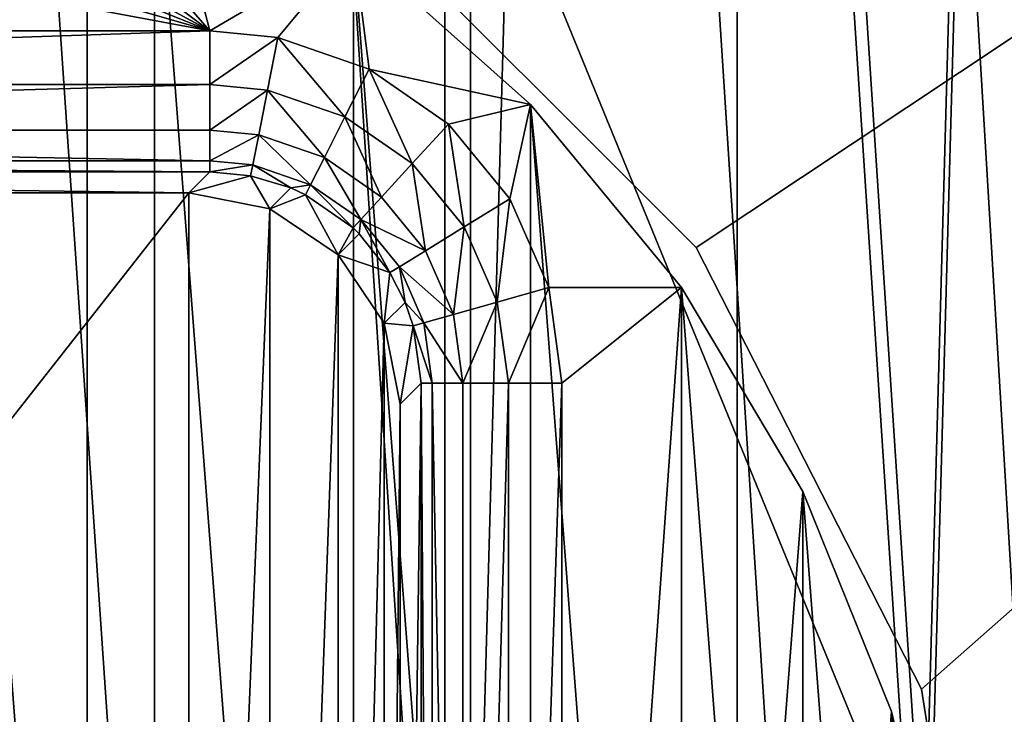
# Model space of a CAD drawing. Header units: millimetres. Extents: x -85 to 85, y -72 to 39.
# Tile 42 of 46: x 59.3 to 66.29, y 3.3 to 8.23. Entities that reach past the tile are written whole.
import ezdxf

# ---------------------------------------------------------------- set-up
doc = ezdxf.new("R2010")
doc.units = ezdxf.units.MM
doc.header["$LTSCALE"] = 25.4
doc.layers.get('0').update_dxf_attribs({"true_color": 0xff5454})

# ---------------------------------------------------------------- blocks, each defined once
blk = doc.blocks.new('MONO-SURFACE-II-7828.STL')
at = {"color": 250, "true_color": 0x262626}
mesh = blk.add_polyface(dxfattribs=at)
corners = [(30.7836, 9.1195, 106.3122), (29.1109, 17.0206, 99.1974), (28.8459, 12.4884, 103.2786), (29.9925, 13.5159, 102.3534), (31.7258, 10.1912, 105.3472), (33.4996, 6.0619, 109.0656), (34.2516, 7.1598, 108.0769), (36.9067, 3.4138, 111.4501), (37.4839, 4.5249, 110.4496), (40.8953, 1.2603, 113.3893), (41.3128, 2.3763, 112.3844), (45.3372, -0.3293, 114.8207), (45.6077, 0.787, 113.8155), (46.5, -0.6317, 115.093), (46.5, 0.544, 114.0343), (64.6628, -0.3293, 114.8207), (63.5, 0.544, 114.0343), (63.5, -0.6317, 115.093), (64.3923, 0.787, 113.8155), (68.6872, 2.3763, 112.3844), (69.1047, 1.2603, 113.3893), (72.5161, 4.5249, 110.4496), (73.0933, 3.4138, 111.4501), (75.7485, 7.1598, 108.0769), (76.5004, 6.0619, 109.0656), (78.2742, 10.1912, 105.3472), (79.2164, 9.1195, 106.3122), (80.0075, 13.5159, 102.3534), (81.1541, 12.4884, 103.2786), (80.8891, 17.0206, 99.1974), (80.8891, 20.5861, 95.9868), (27.7489, 16.0602, 100.0623), (28.1895, 23.3507, 93.4973), (27.5277, 19.7202, 96.7665), (29.1109, 20.5861, 95.9868), (29.713, 26.8351, 90.3597), (29.9925, 24.0908, 92.8309), (32.0492, 30.0613, 87.4546), (31.7258, 27.4155, 89.8371), (34.2516, 30.4469, 87.1074), (35.1231, 32.9257, 84.8752), (37.4839, 33.0818, 84.7347), (38.8359, 35.3362, 82.7047), (41.3128, 35.2304, 82.7999), (43.0682, 37.2153, 81.0126), (45.6077, 36.8197, 81.3688), (47.684, 38.5026, 79.8533), (50.2225, 37.7954, 80.4902), (52.5349, 39.1568, 79.2643), (55, 38.1244, 80.1939), (57.4651, 39.1568, 79.2643), (59.7775, 37.7954, 80.4902), (62.316, 38.5026, 79.8533), (64.3923, 36.8197, 81.3688), (66.9318, 37.2153, 81.0126), (68.6872, 35.2304, 82.7999), (71.1641, 35.3362, 82.7047), (72.5161, 33.0818, 84.7347), (74.8769, 32.9257, 84.8752), (75.7485, 30.4469, 87.1074), (77.9508, 30.0613, 87.4546), (78.2742, 27.4155, 89.8371), (80.287, 26.8351, 90.3597), (80.0075, 24.0908, 92.8309), (81.8105, 23.3507, 93.4973), (82.2511, 16.0602, 100.0623), (82.4723, 19.7202, 96.7665)]
mesh.append_faces([[corners[k] for k in face] for face in [(12, 13, 14), (15, 16, 17), (31, 32, 33), (64, 65, 66)]], dxfattribs={"vtx0": -1, "color": 250})
mesh.append_faces([[corners[k] for k in face] for face in [(0, 1, 2), (1, 0, 3), (3, 0, 4), (4, 5, 6), (6, 7, 8), (8, 9, 10), (10, 11, 12), (16, 15, 18), (18, 15, 19), (19, 20, 21), (21, 22, 23), (23, 24, 25), (25, 26, 27), (27, 28, 29), (29, 28, 30), (32, 34, 35), (34, 2, 1), (35, 36, 37), (37, 39, 40), (40, 41, 42), (42, 43, 44), (44, 45, 46), (46, 47, 48), (48, 49, 50), (50, 51, 52), (52, 53, 54), (54, 55, 56), (56, 57, 58), (58, 59, 60), (60, 61, 62), (62, 30, 64)]], dxfattribs={"vtx0": -1, "vtx1": -1, "color": 250})
mesh.append_faces([[corners[k] for k in face] for face in [(32, 2, 34), (64, 30, 28)]], dxfattribs={"vtx0": -1, "vtx1": -1, "vtx2": -1, "color": 250})
mesh.append_faces([[corners[k] for k in face] for face in [(4, 0, 5), (6, 5, 7), (8, 7, 9), (10, 9, 11), (12, 11, 13), (19, 15, 20), (21, 20, 22), (23, 22, 24), (25, 24, 26), (27, 26, 28), (32, 31, 2), (35, 34, 36), (37, 36, 38), (37, 38, 39), (40, 39, 41), (42, 41, 43), (44, 43, 45), (46, 45, 47), (48, 47, 49), (50, 49, 51), (52, 51, 53), (54, 53, 55), (56, 55, 57), (58, 57, 59), (60, 59, 61), (62, 61, 63), (62, 63, 30), (64, 28, 65)]], dxfattribs={"vtx0": -1, "vtx2": -1, "color": 250})
mesh = blk.add_polyface(dxfattribs=at)
corners = [(57.4651, 39.1568, 79.2643), (62.316, -31.7593, 1.8261), (57.4651, -31.1052, 1.237), (62.316, 38.5026, 79.8533)]
mesh.append_faces([[corners[k] for k in face] for face in [(0, 1, 2), (1, 0, 3)]], dxfattribs={"vtx0": -1, "color": 250})
mesh = blk.add_polyface(dxfattribs=at)
corners = [(62.316, 38.5026, 79.8533), (66.9318, -33.0467, 2.9853), (62.316, -31.7593, 1.8261), (66.9318, 37.2153, 81.0126)]
mesh.append_faces([[corners[k] for k in face] for face in [(0, 1, 2), (1, 0, 3)]], dxfattribs={"vtx0": -1, "color": 250})
mesh = blk.add_polyface(dxfattribs=at)
corners = [(59.7775, -32.4665, 2.4629), (55, 38.1244, 80.1939), (55, -32.1376, 2.1667), (59.7775, 37.7954, 80.4902)]
mesh.append_faces([[corners[k] for k in face] for face in [(0, 1, 2), (1, 0, 3)]], dxfattribs={"vtx0": -1, "color": 250})
mesh = blk.add_polyface(dxfattribs=at)
corners = [(64.3923, -33.4423, 3.3415), (59.7775, 37.7954, 80.4902), (59.7775, -32.4665, 2.4629), (64.3923, 36.8197, 81.3688)]
mesh.append_faces([[corners[k] for k in face] for face in [(0, 1, 2), (1, 0, 3)]], dxfattribs={"vtx0": -1, "color": 250})
at = {"color": 18, "true_color": 0x000000}
mesh = blk.add_polyface(dxfattribs=at)
corners = [(65.7181, 2.0194, 112.7058), (62.5, 9.8859, 105.6221), (62.5, 1.0811, 113.5506), (63.4776, 36.2805, 81.8543), (66.6408, 35.2444, 82.7873), (68.7312, 3.2785, 111.5719), (69.5815, 33.894, 84.0034), (71.4818, 4.8345, 110.1708), (72.2433, 32.255, 85.4792), (73.9172, 6.6576, 108.5292), (74.5755, 30.3588, 87.1867), (75.991, 8.7129, 106.6784), (76.5334, 28.2417, 89.0931), (77.6634, 10.9611, 104.6539), (78.0795, 25.9441, 91.1621), (78.9025, 13.3593, 102.4944), (79.1844, 23.51, 93.3539), (79.6846, 15.8615, 100.2412), (79.8269, 20.9859, 95.6268), (79.9947, 18.42, 97.9373), (30.3154, 15.8615, 100.2412), (30.1731, 20.9859, 95.6268), (30.0053, 18.42, 97.9373), (30.8156, 23.51, 93.3539), (31.0975, 13.3593, 102.4944), (31.9205, 25.9441, 91.1621), (32.3366, 10.9611, 104.6539), (33.4666, 28.2417, 89.0931), (34.009, 8.7129, 106.6784), (35.4245, 30.3588, 87.1867), (36.0828, 6.6576, 108.5292), (37.7567, 32.255, 85.4792), (38.5182, 4.8345, 110.1708), (40.4185, 33.894, 84.0034), (41.2688, 3.2785, 111.5719), (43.3592, 35.2444, 82.7873), (44.2819, 2.0194, 112.7058), (46.5224, 36.2805, 81.8543), (47.5, 1.0811, 113.5506), (47.5, 9.8859, 105.6221), (49.8477, 36.9825, 81.2222), (53.2716, 37.3368, 80.9031), (56.7284, 37.3368, 80.9031), (60.1523, 36.9825, 81.2222)]
mesh.append_faces([[corners[k] for k in face] for face in [(0, 1, 2), (18, 17, 19), (20, 21, 22)]], dxfattribs={"vtx0": -1, "color": 18})
mesh.append_faces([[corners[k] for k in face] for face in [(3, 0, 4), (4, 5, 6), (6, 7, 8), (8, 9, 10), (10, 11, 12), (12, 13, 14), (14, 15, 16), (16, 17, 18), (21, 20, 23), (23, 24, 25), (25, 26, 27), (27, 28, 29), (29, 30, 31), (31, 32, 33), (33, 34, 35), (35, 36, 37), (37, 39, 40), (40, 1, 41), (41, 1, 42), (42, 1, 43), (43, 1, 3)]], dxfattribs={"vtx0": -1, "vtx1": -1, "color": 18})
mesh.append_faces([[corners[k] for k in face] for face in [(1, 0, 3)]], dxfattribs={"vtx0": -1, "vtx1": -1, "vtx2": -1, "color": 18})
mesh.append_faces([[corners[k] for k in face] for face in [(4, 0, 5), (6, 5, 7), (8, 7, 9), (10, 9, 11), (12, 11, 13), (14, 13, 15), (16, 15, 17), (23, 20, 24), (25, 24, 26), (27, 26, 28), (29, 28, 30), (31, 30, 32), (33, 32, 34), (35, 34, 36), (37, 36, 38), (37, 38, 39), (40, 39, 1)]], dxfattribs={"vtx0": -1, "vtx2": -1, "color": 18})
at = {"color": 250, "true_color": 0x262626}
mesh = blk.add_polyface(dxfattribs=at)
corners = [(68.6872, -35.0315, 4.7726), (64.3923, 36.8197, 81.3688), (64.3923, -33.4423, 3.3415), (68.6872, 35.2304, 82.7999)]
mesh.append_faces([[corners[k] for k in face] for face in [(0, 1, 2), (1, 0, 3)]], dxfattribs={"vtx0": -1, "color": 250})
at = {"color": 18, "true_color": 0x000000}
mesh = blk.add_polyface(dxfattribs=at)
corners = [(49.8477, 35.6441, 79.736), (47.5, 8.5476, 104.1358), (46.5224, 34.9422, 80.3681), (62.5, 8.5476, 104.1358), (53.2716, 35.9985, 79.4169), (56.7284, 35.9985, 79.4169), (60.1523, 35.6441, 79.736), (63.4776, 34.9422, 80.3681), (62.5, -0.2572, 112.0644), (65.7181, 0.6811, 111.2195), (66.6408, 33.9061, 81.3011), (68.7312, 1.9402, 110.0857), (69.5815, 32.5556, 82.5171), (71.4818, 3.4962, 108.6846), (72.2433, 30.9166, 83.993), (73.9172, 5.3193, 107.0429), (74.5755, 29.0205, 85.7005), (75.991, 7.3745, 105.1922), (76.5334, 26.9033, 87.6069), (77.6634, 9.6228, 103.1677), (78.0795, 24.6057, 89.6758), (78.9025, 12.0209, 101.0082), (79.1844, 22.1716, 91.8677), (79.6846, 14.5232, 98.755), (79.8269, 19.6475, 94.1406), (79.9947, 17.0817, 96.4511), (30.1731, 19.6475, 94.1406), (30.3154, 14.5232, 98.755), (30.0053, 17.0817, 96.4511), (30.8156, 22.1716, 91.8677), (31.0975, 12.0209, 101.0082), (31.9205, 24.6057, 89.6758), (32.3366, 9.6228, 103.1677), (33.4666, 26.9033, 87.6069), (34.009, 7.3745, 105.1922), (35.4245, 29.0205, 85.7005), (36.0828, 5.3193, 107.0429), (37.7567, 30.9166, 83.993), (38.5182, 3.4962, 108.6846), (40.4185, 32.5556, 82.5171), (41.2688, 1.9402, 110.0857), (43.3592, 33.9061, 81.3011), (44.2819, 0.6811, 111.2195), (47.5, -0.2572, 112.0644)]
mesh.append_faces([[corners[k] for k in face] for face in [(23, 24, 25), (26, 27, 28)]], dxfattribs={"vtx0": -1, "color": 18})
mesh.append_faces([[corners[k] for k in face] for face in [(0, 1, 2), (1, 0, 3), (3, 7, 8), (8, 7, 9), (9, 10, 11), (11, 12, 13), (13, 14, 15), (15, 16, 17), (17, 18, 19), (19, 20, 21), (21, 22, 23), (27, 29, 30), (30, 31, 32), (32, 33, 34), (34, 35, 36), (36, 37, 38), (38, 39, 40), (40, 41, 42), (42, 2, 43), (43, 2, 1)]], dxfattribs={"vtx0": -1, "vtx1": -1, "color": 18})
mesh.append_faces([[corners[k] for k in face] for face in [(3, 0, 4), (3, 4, 5), (3, 5, 6), (3, 6, 7), (9, 7, 10), (11, 10, 12), (13, 12, 14), (15, 14, 16), (17, 16, 18), (19, 18, 20), (21, 20, 22), (23, 22, 24), (27, 26, 29), (30, 29, 31), (32, 31, 33), (34, 33, 35), (36, 35, 37), (38, 37, 39), (40, 39, 41), (42, 41, 2)]], dxfattribs={"vtx0": -1, "vtx2": -1, "color": 18})
at = {"color": 250, "true_color": 0x262626}
mesh = blk.add_polyface(dxfattribs=at)
corners = [(-85, -20.5, 117.9839), (-64.1014, -6.6126, 117.9839), (-85, 20.5, 117.9839), (-61.6126, -9.1014, 117.9839), (-58.4764, -10.6994, 117.9839), (-55, -11.25, 117.9839), (85, -20.5, 117.9839), (-65.6994, -3.4764, 117.9839), (-66.25, 0, 117.9839), (-51.5236, -10.6994, 117.9839), (-48.3874, -9.1014, 117.9839), (-45.8986, -6.6126, 117.9839), (-44.3006, -3.4764, 117.9839), (-43.75, 0, 117.9839), (51.5236, -10.6994, 117.9839), (48.3874, -9.1014, 117.9839), (45.8986, -6.6126, 117.9839), (44.3006, -3.4764, 117.9839), (43.75, 0, 117.9839), (55, -11.25, 117.9839), (58.4764, -10.6994, 117.9839), (61.6126, -9.1014, 117.9839), (64.1014, -6.6126, 117.9839), (65.6994, -3.4764, 117.9839), (66.25, 0, 117.9839), (-55, 11.25, 117.9839), (85, 20.5, 117.9839), (-58.4764, 10.6994, 117.9839), (-61.6126, 9.1014, 117.9839), (-64.1014, 6.6126, 117.9839), (-65.6994, 3.4764, 117.9839), (-51.5236, 10.6994, 117.9839), (-48.3874, 9.1014, 117.9839), (-45.8986, 6.6126, 117.9839), (-44.3006, 3.4764, 117.9839), (51.5236, 10.6994, 117.9839), (48.3874, 9.1014, 117.9839), (45.8986, 6.6126, 117.9839), (44.3006, 3.4764, 117.9839), (55, 11.25, 117.9839), (58.4764, 10.6994, 117.9839), (61.6126, 9.1014, 117.9839), (64.1014, 6.6126, 117.9839), (65.6994, 3.4764, 117.9839)]
mesh.append_faces([[corners[k] for k in face] for face in [(0, 1, 2), (1, 0, 3), (3, 0, 4), (4, 0, 5), (5, 6, 9), (9, 6, 10), (10, 6, 11), (11, 6, 12), (12, 6, 13), (14, 6, 19), (19, 6, 20), (20, 6, 21), (21, 6, 22), (22, 6, 23), (23, 6, 24), (2, 25, 26), (25, 2, 27), (27, 2, 28), (28, 2, 29), (29, 2, 30), (30, 2, 8), (35, 13, 36), (36, 13, 37), (37, 13, 38), (38, 13, 18), (26, 24, 6)]], dxfattribs={"vtx0": -1, "vtx1": -1, "color": 250})
mesh.append_faces([[corners[k] for k in face] for face in [(13, 6, 14), (26, 13, 35)]], dxfattribs={"vtx0": -1, "vtx1": -1, "vtx2": -1, "color": 250})
mesh.append_faces([[corners[k] for k in face] for face in [(5, 0, 6), (2, 1, 7), (2, 7, 8), (13, 14, 15), (13, 15, 16), (13, 16, 17), (13, 17, 18), (26, 25, 31), (26, 31, 32), (26, 32, 33), (26, 33, 34), (26, 34, 13), (26, 35, 39), (26, 39, 40), (26, 40, 41), (26, 41, 42), (26, 42, 43), (26, 43, 24)]], dxfattribs={"vtx0": -1, "vtx2": -1, "color": 250})
mesh = blk.add_polyface(dxfattribs=at)
corners = [(-85, 20.5, 116.4839), (-64.1014, 6.6126, 116.4839), (-85, -20.5, 116.4839), (-61.6126, 9.1014, 116.4839), (-58.4764, 10.6994, 116.4839), (-55, 11.25, 116.4839), (85, 20.5, 116.4839), (-65.6994, 3.4764, 116.4839), (-66.25, 0, 116.4839), (-51.5236, 10.6994, 116.4839), (-48.3874, 9.1014, 116.4839), (-45.8986, 6.6126, 116.4839), (-44.3006, 3.4764, 116.4839), (-43.75, 0, 116.4839), (51.5236, 10.6994, 116.4839), (48.3874, 9.1014, 116.4839), (45.8986, 6.6126, 116.4839), (44.3006, 3.4764, 116.4839), (43.75, 0, 116.4839), (55, 11.25, 116.4839), (58.4764, 10.6994, 116.4839), (61.6126, 9.1014, 116.4839), (64.1014, 6.6126, 116.4839), (65.6994, 3.4764, 116.4839), (66.25, 0, 116.4839), (-55, -11.25, 116.4839), (85, -20.5, 116.4839), (-58.4764, -10.6994, 116.4839), (-61.6126, -9.1014, 116.4839), (-64.1014, -6.6126, 116.4839), (-65.6994, -3.4764, 116.4839), (-51.5236, -10.6994, 116.4839), (-48.3874, -9.1014, 116.4839), (-45.8986, -6.6126, 116.4839), (-44.3006, -3.4764, 116.4839), (51.5236, -10.6994, 116.4839), (48.3874, -9.1014, 116.4839), (45.8986, -6.6126, 116.4839), (44.3006, -3.4764, 116.4839), (55, -11.25, 116.4839), (58.4764, -10.6994, 116.4839), (61.6126, -9.1014, 116.4839), (64.1014, -6.6126, 116.4839), (65.6994, -3.4764, 116.4839)]
mesh.append_faces([[corners[k] for k in face] for face in [(0, 1, 2), (1, 0, 3), (3, 0, 4), (4, 0, 5), (5, 6, 9), (9, 6, 10), (10, 6, 11), (11, 6, 12), (12, 6, 13), (14, 6, 19), (19, 6, 20), (20, 6, 21), (21, 6, 22), (22, 6, 23), (23, 6, 24), (2, 25, 26), (25, 2, 27), (27, 2, 28), (28, 2, 29), (29, 2, 30), (30, 2, 8), (35, 13, 36), (36, 13, 37), (37, 13, 38), (38, 13, 18), (26, 24, 6)]], dxfattribs={"vtx0": -1, "vtx1": -1, "color": 250})
mesh.append_faces([[corners[k] for k in face] for face in [(13, 6, 14), (26, 13, 35)]], dxfattribs={"vtx0": -1, "vtx1": -1, "vtx2": -1, "color": 250})
mesh.append_faces([[corners[k] for k in face] for face in [(5, 0, 6), (2, 1, 7), (2, 7, 8), (13, 14, 15), (13, 15, 16), (13, 16, 17), (13, 17, 18), (26, 25, 31), (26, 31, 32), (26, 32, 33), (26, 33, 34), (26, 34, 13), (26, 35, 39), (26, 39, 40), (26, 40, 41), (26, 41, 42), (26, 42, 43), (26, 43, 24)]], dxfattribs={"vtx0": -1, "vtx2": -1, "color": 250})
at = {"color": 18, "true_color": 0x000000}
mesh = blk.add_polyface(dxfattribs=at)
corners = [(44.0323, -0.842, 121.1044), (44.0323, 0.842, 121.1044), (44, 0, 121.1044), (44.2893, -2.5064, 121.1044), (44.2893, 2.5064, 121.1044), (44.7975, -4.112, 121.1044), (44.7975, 4.112, 121.1044), (45.5447, -5.6212, 121.1044), (45.5447, 5.6212, 121.1044), (46.5136, -6.9987, 121.1044), (46.5136, 6.9987, 121.1044), (47.6814, -8.2121, 121.1044), (47.6814, 8.2121, 121.1044), (49.0208, -9.233, 121.1044), (49.0208, 9.233, 121.1044), (50.5002, -10.0375, 121.1044), (50.5002, 10.0375, 121.1044), (52.0852, -10.6068, 121.1044), (52.0852, 10.6068, 121.1044), (53.7385, -10.9274, 121.1044), (53.7385, 10.9274, 121.1044), (55.4213, -10.9919, 121.1044), (55.4213, 10.9919, 121.1044), (57.0943, -10.7988, 121.1044), (57.0943, 10.7988, 121.1044), (58.7182, -10.3525, 121.1044), (58.7182, 10.3525, 121.1044), (60.2549, -9.6636, 121.1044), (60.2549, 9.6636, 121.1044), (61.6685, -8.7482, 121.1044), (61.6685, 8.7482, 121.1044), (62.9257, -7.6278, 121.1044), (62.9257, 7.6278, 121.1044), (63.9972, -6.3285, 121.1044), (63.9972, 6.3285, 121.1044), (64.8578, -4.8809, 121.1044), (64.8578, 4.8809, 121.1044), (65.4874, -3.3189, 121.1044), (65.4874, 3.3189, 121.1044), (65.8711, -1.6791, 121.1044), (65.8711, 1.6791, 121.1044), (66, 0, 121.1044)]
mesh.append_faces([[corners[k] for k in face] for face in [(0, 1, 2), (40, 39, 41)]], dxfattribs={"vtx0": -1, "color": 18})
mesh.append_faces([[corners[k] for k in face] for face in [(1, 3, 4), (4, 5, 6), (6, 7, 8), (8, 9, 10), (10, 11, 12), (12, 13, 14), (14, 15, 16), (16, 17, 18), (18, 19, 20), (20, 21, 22), (22, 23, 24), (24, 25, 26), (26, 27, 28), (28, 29, 30), (30, 31, 32), (32, 33, 34), (34, 35, 36), (36, 37, 38), (38, 39, 40)]], dxfattribs={"vtx0": -1, "vtx1": -1, "color": 18})
mesh.append_faces([[corners[k] for k in face] for face in [(1, 0, 3), (4, 3, 5), (6, 5, 7), (8, 7, 9), (10, 9, 11), (12, 11, 13), (14, 13, 15), (16, 15, 17), (18, 17, 19), (20, 19, 21), (22, 21, 23), (24, 23, 25), (26, 25, 27), (28, 27, 29), (30, 29, 31), (32, 31, 33), (34, 33, 35), (36, 35, 37), (38, 37, 39)]], dxfattribs={"vtx0": -1, "vtx2": -1, "color": 18})
mesh = blk.add_polyface(dxfattribs=at)
corners = [(44.2893, 2.5064, 116.6044), (44.0323, -0.842, 116.6044), (44.0323, 0.842, 116.6044), (44.2893, -2.5064, 116.6044), (44.7975, 4.112, 116.6044), (44.7975, -4.112, 116.6044), (45.5447, 5.6212, 116.6044), (45.5447, -5.6212, 116.6044), (46.5136, 6.9987, 116.6044), (46.5136, -6.9987, 116.6044), (46.8516, 5.6485, 116.6044), (46.8987, 6.1315, 116.6044), (47.1223, 6.78, 116.6044), (47.6814, 8.2121, 116.6044), (47.5138, 7.3433, 116.6044), (48.0436, 7.779, 116.6044), (49.0208, 9.233, 116.6044), (48.672, 8.0543, 116.6044), (49.3515, 8.1484, 116.6044), (50.5002, 10.0375, 116.6044), (60.6485, 8.1484, 116.6044), (52.0852, 10.6068, 116.6044), (53.7385, 10.9274, 116.6044), (55.4213, 10.9919, 116.6044), (57.0943, 10.7988, 116.6044), (58.7182, 10.3525, 116.6044), (60.2549, 9.6636, 116.6044), (61.6685, 8.7482, 116.6044), (61.1315, 8.1013, 116.6044), (61.78, 7.8777, 116.6044), (62.9257, 7.6278, 116.6044), (62.3433, 7.4862, 116.6044), (62.779, 6.9564, 116.6044), (63.0543, 6.328, 116.6044), (63.9972, 6.3285, 116.6044), (63.1484, 5.6485, 116.6044), (63.1484, -5.6485, 116.6044), (46.9457, -6.328, 116.6044), (47.6814, -8.2121, 116.6044), (46.8516, -5.6485, 116.6044), (47.221, -6.9564, 116.6044), (47.6567, -7.4862, 116.6044), (48.22, -7.8777, 116.6044), (49.0208, -9.233, 116.6044), (48.8685, -8.1013, 116.6044), (49.3515, -8.1484, 116.6044), (50.5002, -10.0375, 116.6044), (60.6485, -8.1484, 116.6044), (52.0852, -10.6068, 116.6044), (53.7385, -10.9274, 116.6044), (55.4213, -10.9919, 116.6044), (57.0943, -10.7988, 116.6044), (58.7182, -10.3525, 116.6044), (60.2549, -9.6636, 116.6044), (61.6685, -8.7482, 116.6044), (61.328, -8.0543, 116.6044), (61.9564, -7.779, 116.6044), (62.9257, -7.6278, 116.6044), (62.4862, -7.3433, 116.6044), (62.8777, -6.78, 116.6044), (63.1013, -6.1315, 116.6044), (63.9972, -6.3285, 116.6044), (64.8578, 4.8809, 116.6044), (64.8578, -4.8809, 116.6044), (65.4874, 3.3189, 116.6044), (65.4874, -3.3189, 116.6044), (65.8711, 1.6791, 116.6044), (65.8711, -1.6791, 116.6044), (66, 0, 116.6044)]
mesh.append_faces([[corners[k] for k in face] for face in [(0, 1, 2), (67, 66, 68)]], dxfattribs={"vtx0": -1, "color": 18})
mesh.append_faces([[corners[k] for k in face] for face in [(1, 0, 3), (3, 4, 5), (5, 6, 7), (7, 8, 9), (10, 8, 11), (11, 8, 12), (12, 13, 14), (14, 13, 15), (15, 16, 17), (17, 16, 18), (18, 19, 20), (20, 27, 28), (28, 27, 29), (29, 30, 31), (31, 30, 32), (32, 30, 33), (33, 34, 35), (35, 34, 36), (9, 37, 38), (37, 9, 39), (39, 9, 10), (38, 42, 43), (43, 45, 46), (46, 47, 48), (48, 47, 49), (49, 47, 50), (50, 47, 51), (51, 47, 52), (52, 47, 53), (53, 47, 54), (54, 56, 57), (57, 60, 61), (61, 62, 63), (63, 64, 65), (65, 66, 67)]], dxfattribs={"vtx0": -1, "vtx1": -1, "color": 18})
mesh.append_faces([[corners[k] for k in face] for face in [(9, 8, 10), (61, 36, 34)]], dxfattribs={"vtx0": -1, "vtx1": -1, "vtx2": -1, "color": 18})
mesh.append_faces([[corners[k] for k in face] for face in [(3, 0, 4), (5, 4, 6), (7, 6, 8), (12, 8, 13), (15, 13, 16), (18, 16, 19), (20, 19, 21), (20, 21, 22), (20, 22, 23), (20, 23, 24), (20, 24, 25), (20, 25, 26), (20, 26, 27), (29, 27, 30), (33, 30, 34), (38, 37, 40), (38, 40, 41), (38, 41, 42), (43, 42, 44), (43, 44, 45), (46, 45, 47), (54, 47, 55), (54, 55, 56), (57, 56, 58), (57, 58, 59), (57, 59, 60), (61, 60, 36), (61, 34, 62), (63, 62, 64), (65, 64, 66)]], dxfattribs={"vtx0": -1, "vtx2": -1, "color": 18})
mesh = blk.add_polyface(dxfattribs=at)
corners = [(62.5, 1.0811, 113.5506), (62.5, 8.5476, 104.1358), (62.5, -0.2572, 112.0644), (62.5, 9.8859, 105.6221)]
mesh.append_faces([[corners[k] for k in face] for face in [(0, 1, 2), (1, 0, 3)]], dxfattribs={"vtx0": -1, "color": 18})
at = {"color": 250, "true_color": 0x262626}
mesh = blk.add_polyface(dxfattribs=at)
corners = [(64.1014, 6.6126, 117.9839), (61.6126, 9.1014, 116.4839), (64.1014, 6.6126, 116.4839), (61.6126, 9.1014, 117.9839)]
mesh.append_faces([[corners[k] for k in face] for face in [(0, 1, 2), (1, 0, 3)]], dxfattribs={"vtx0": -1, "color": 250})
at = {"color": 18, "true_color": 0x000000}
mesh = blk.add_polyface(dxfattribs=at)
corners = [(61.6685, 8.7482, 121.1044), (62.9257, 7.6278, 116.6044), (61.6685, 8.7482, 116.6044), (62.9257, 7.6278, 121.1044)]
mesh.append_faces([[corners[k] for k in face] for face in [(0, 1, 2), (1, 0, 3)]], dxfattribs={"vtx0": -1, "color": 18})
mesh = blk.add_polyface(dxfattribs=at)
corners = [(60.6485, 8.1484, 116.6044), (49.3515, 7.7677, 116.5291), (49.3515, 8.1484, 116.6044), (60.6485, 7.7677, 116.5291)]
mesh.append_faces([[corners[k] for k in face] for face in [(0, 1, 2), (1, 0, 3)]], dxfattribs={"vtx0": -1, "color": 18})
mesh = blk.add_polyface(dxfattribs=at)
corners = [(61.1315, 8.1013, 116.6044), (60.6485, 7.7677, 116.5291), (60.6485, 8.1484, 116.6044), (61.058, 7.7282, 116.5293)]
mesh.append_faces([[corners[k] for k in face] for face in [(0, 1, 2), (1, 0, 3)]], dxfattribs={"vtx0": -1, "color": 18})
mesh = blk.add_polyface(dxfattribs=at)
corners = [(61.1315, 8.1013, 116.6044), (61.608, 7.5389, 116.5294), (61.058, 7.7282, 116.5293), (61.78, 7.8777, 116.6044)]
mesh.append_faces([[corners[k] for k in face] for face in [(0, 1, 2), (1, 0, 3)]], dxfattribs={"vtx0": -1, "color": 18})
mesh = blk.add_polyface(dxfattribs=at)
corners = [(61.78, 7.8777, 116.6044), (62.0858, 7.207, 116.5294), (61.608, 7.5389, 116.5294), (62.3433, 7.4862, 116.6044)]
mesh.append_faces([[corners[k] for k in face] for face in [(0, 1, 2), (1, 0, 3)]], dxfattribs={"vtx0": -1, "color": 18})
mesh = blk.add_polyface(dxfattribs=at)
corners = [(60.6485, 7.7677, 116.5291), (49.3515, 7.4444, 116.3146), (49.3515, 7.7677, 116.5291), (60.6485, 7.4444, 116.3146)]
mesh.append_faces([[corners[k] for k in face] for face in [(0, 1, 2), (1, 0, 3)]], dxfattribs={"vtx0": -1, "color": 18})
mesh = blk.add_polyface(dxfattribs=at)
corners = [(61.058, 7.7282, 116.5293), (60.6485, 7.4444, 116.3146), (60.6485, 7.7677, 116.5291), (60.9956, 7.4111, 116.3151)]
mesh.append_faces([[corners[k] for k in face] for face in [(0, 1, 2), (1, 0, 3)]], dxfattribs={"vtx0": -1, "color": 18})
mesh = blk.add_polyface(dxfattribs=at)
corners = [(61.058, 7.7282, 116.5293), (61.4618, 7.2509, 116.3156), (60.9956, 7.4111, 116.3151), (61.608, 7.5389, 116.5294)]
mesh.append_faces([[corners[k] for k in face] for face in [(0, 1, 2), (1, 0, 3)]], dxfattribs={"vtx0": -1, "color": 18})
mesh = blk.add_polyface(dxfattribs=at)
corners = [(62.9257, 7.6278, 116.6044), (63.9972, 6.3285, 121.1044), (63.9972, 6.3285, 116.6044), (62.9257, 7.6278, 121.1044)]
mesh.append_faces([[corners[k] for k in face] for face in [(0, 1, 2), (1, 0, 3)]], dxfattribs={"vtx0": -1, "color": 18})
mesh = blk.add_polyface(dxfattribs=at)
corners = [(61.608, 7.5389, 116.5294), (61.8669, 6.9696, 116.3158), (61.4618, 7.2509, 116.3156), (62.0858, 7.207, 116.5294)]
mesh.append_faces([[corners[k] for k in face] for face in [(0, 1, 2), (1, 0, 3)]], dxfattribs={"vtx0": -1, "color": 18})
mesh = blk.add_polyface(dxfattribs=at)
corners = [(62.3433, 7.4862, 116.6044), (62.4552, 6.7576, 116.5294), (62.0858, 7.207, 116.5294), (62.779, 6.9564, 116.6044)]
mesh.append_faces([[corners[k] for k in face] for face in [(0, 1, 2), (1, 0, 3)]], dxfattribs={"vtx0": -1, "color": 18})
mesh = blk.add_polyface(dxfattribs=at)
corners = [(49.3515, 7.4444, 116.3146), (60.6485, 7.227, 115.9931), (49.3515, 7.227, 115.9931), (60.6485, 7.4444, 116.3146)]
mesh.append_faces([[corners[k] for k in face] for face in [(0, 1, 2), (1, 0, 3)]], dxfattribs={"vtx0": -1, "color": 18})
mesh = blk.add_polyface(dxfattribs=at)
corners = [(60.9956, 7.4111, 116.3151), (60.6485, 7.227, 115.9931), (60.6485, 7.4444, 116.3146)]
mesh.append_faces([[corners[k] for k in face] for face in [(0, 1, 2)]], dxfattribs={"color": 18})
mesh = blk.add_polyface(dxfattribs=at)
corners = [(60.9956, 7.4111, 116.3151), (60.9535, 7.1977, 115.9942), (60.6485, 7.227, 115.9931)]
mesh.append_faces([[corners[k] for k in face] for face in [(0, 1, 2)]], dxfattribs={"color": 18})
mesh = blk.add_polyface(dxfattribs=at)
corners = [(60.9956, 7.4111, 116.3151), (61.3634, 7.0569, 115.9952), (60.9535, 7.1977, 115.9942), (61.4618, 7.2509, 116.3156)]
mesh.append_faces([[corners[k] for k in face] for face in [(0, 1, 2), (1, 0, 3)]], dxfattribs={"vtx0": -1, "color": 18})
mesh = blk.add_polyface(dxfattribs=at)
corners = [(49.3515, 7.227, 115.9931), (60.6485, 7.1484, 115.6131), (49.3515, 7.1484, 115.6131), (60.6485, 7.227, 115.9931)]
mesh.append_faces([[corners[k] for k in face] for face in [(0, 1, 2), (1, 0, 3)]], dxfattribs={"vtx0": -1, "color": 18})
mesh = blk.add_polyface(dxfattribs=at)
corners = [(60.9535, 7.1977, 115.9942), (60.6485, 7.1484, 115.6131), (60.6485, 7.227, 115.9931)]
mesh.append_faces([[corners[k] for k in face] for face in [(0, 1, 2)]], dxfattribs={"color": 18})
mesh = blk.add_polyface(dxfattribs=at)
corners = [(61.4618, 7.2509, 116.3156), (61.7194, 6.8097, 115.9956), (61.3634, 7.0569, 115.9952), (61.8669, 6.9696, 116.3158)]
mesh.append_faces([[corners[k] for k in face] for face in [(0, 1, 2), (1, 0, 3)]], dxfattribs={"vtx0": -1, "color": 18})
mesh = blk.add_polyface(dxfattribs=at)
corners = [(62.0858, 7.207, 116.5294), (62.18, 6.5887, 116.3157), (61.8669, 6.9696, 116.3158), (62.4552, 6.7576, 116.5294)]
mesh.append_faces([[corners[k] for k in face] for face in [(0, 1, 2), (1, 0, 3)]], dxfattribs={"vtx0": -1, "color": 18})
mesh = blk.add_polyface(dxfattribs=at)
corners = [(49.3515, 7.1484, 115.6131), (60.5001, 7, 98.6044), (49.4999, 7, 98.6044), (60.6485, 7.1484, 115.6131)]
mesh.append_faces([[corners[k] for k in face] for face in [(0, 1, 2), (1, 0, 3)]], dxfattribs={"vtx0": -1, "color": 18})
mesh = blk.add_polyface(dxfattribs=at)
corners = [(60.9383, 7.1202, 115.6146), (60.5001, 7, 98.6044), (60.6485, 7.1484, 115.6131)]
mesh.append_faces([[corners[k] for k in face] for face in [(0, 1, 2)]], dxfattribs={"color": 18})
mesh = blk.add_polyface(dxfattribs=at)
corners = [(60.9535, 7.1977, 115.9942), (60.9383, 7.1202, 115.6146), (60.6485, 7.1484, 115.6131)]
mesh.append_faces([[corners[k] for k in face] for face in [(0, 1, 2)]], dxfattribs={"color": 18})
mesh = blk.add_polyface(dxfattribs=at)
corners = [(60.9535, 7.1977, 115.9942), (61.2225, 7.0343, 115.6158), (60.9383, 7.1202, 115.6146)]
mesh.append_faces([[corners[k] for k in face] for face in [(0, 1, 2)]], dxfattribs={"color": 18})
mesh = blk.add_polyface(dxfattribs=at)
corners = [(61.3634, 7.0569, 115.9952), (61.2225, 7.0343, 115.6158), (60.9535, 7.1977, 115.9942)]
mesh.append_faces([[corners[k] for k in face] for face in [(0, 1, 2)]], dxfattribs={"color": 18})
mesh = blk.add_polyface(dxfattribs=at)
corners = [(60.9383, 7.1202, 115.6146), (61.0741, 6.8858, 98.6044), (60.5001, 7, 98.6044)]
mesh.append_faces([[corners[k] for k in face] for face in [(0, 1, 2)]], dxfattribs={"color": 18})
mesh = blk.add_polyface(dxfattribs=at)
corners = [(61.2225, 7.0343, 115.6158), (61.0741, 6.8858, 98.6044), (60.9383, 7.1202, 115.6146)]
mesh.append_faces([[corners[k] for k in face] for face in [(0, 1, 2)]], dxfattribs={"color": 18})
mesh = blk.add_polyface(dxfattribs=at)
corners = [(48.1142, 6.0741, 98.6044), (48, -5.5001, 98.6044), (48, 5.5001, 98.6044), (48.1142, -6.0741, 98.6044), (48.4393, 6.5607, 98.6044), (48.4393, -6.5607, 98.6044), (48.9259, 6.8858, 98.6044), (48.9259, -6.8858, 98.6044), (49.4999, 7, 98.6044), (49.4999, -7, 98.6044), (60.5001, 7, 98.6044), (60.5001, -7, 98.6044), (61.0741, 6.8858, 98.6044), (61.0741, -6.8858, 98.6044), (61.5607, 6.5607, 98.6044), (61.5607, -6.5607, 98.6044), (61.8858, 6.0741, 98.6044), (61.8858, -6.0741, 98.6044), (62, 5.5001, 98.6044), (62, -5.5001, 98.6044)]
mesh.append_faces([[corners[k] for k in face] for face in [(0, 1, 2), (17, 18, 19)]], dxfattribs={"vtx0": -1, "color": 18})
mesh.append_faces([[corners[k] for k in face] for face in [(1, 0, 3), (3, 4, 5), (5, 6, 7), (7, 8, 9), (9, 10, 11), (11, 12, 13), (13, 14, 15), (15, 16, 17)]], dxfattribs={"vtx0": -1, "vtx1": -1, "color": 18})
mesh.append_faces([[corners[k] for k in face] for face in [(3, 0, 4), (5, 4, 6), (7, 6, 8), (9, 8, 10), (11, 10, 12), (13, 12, 14), (15, 14, 16), (17, 16, 18)]], dxfattribs={"vtx0": -1, "vtx2": -1, "color": 18})
mesh = blk.add_polyface(dxfattribs=at)
corners = [(61.3274, 6.986, 115.6161), (61.0741, 6.8858, 98.6044), (61.2225, 7.0343, 115.6158)]
mesh.append_faces([[corners[k] for k in face] for face in [(0, 1, 2)]], dxfattribs={"color": 18})
mesh = blk.add_polyface(dxfattribs=at)
corners = [(61.3634, 7.0569, 115.9952), (61.3274, 6.986, 115.6161), (61.2225, 7.0343, 115.6158)]
mesh.append_faces([[corners[k] for k in face] for face in [(0, 1, 2)]], dxfattribs={"color": 18})
mesh = blk.add_polyface(dxfattribs=at)
corners = [(61.3634, 7.0569, 115.9952), (61.6654, 6.7512, 115.6167), (61.3274, 6.986, 115.6161), (61.7194, 6.8097, 115.9956)]
mesh.append_faces([[corners[k] for k in face] for face in [(0, 1, 2), (1, 0, 3)]], dxfattribs={"vtx0": -1, "color": 18})
mesh = blk.add_polyface(dxfattribs=at)
corners = [(61.3274, 6.986, 115.6161), (61.5607, 6.5607, 98.6044), (61.0741, 6.8858, 98.6044)]
mesh.append_faces([[corners[k] for k in face] for face in [(0, 1, 2)]], dxfattribs={"color": 18})
mesh = blk.add_polyface(dxfattribs=at)
corners = [(61.6654, 6.7512, 115.6167), (61.5607, 6.5607, 98.6044), (61.3274, 6.986, 115.6161)]
mesh.append_faces([[corners[k] for k in face] for face in [(0, 1, 2)]], dxfattribs={"color": 18})
mesh = blk.add_polyface(dxfattribs=at)
corners = [(61.7194, 6.8097, 115.9956), (62.18, 6.5887, 116.3157), (61.9946, 6.4748, 115.9954), (61.8669, 6.9696, 116.3158)]
mesh.append_faces([[corners[k] for k in face] for face in [(0, 1, 2), (1, 0, 3)]], dxfattribs={"vtx0": -1, "color": 18})
mesh = blk.add_polyface(dxfattribs=at)
corners = [(62.779, 6.9564, 116.6044), (62.6884, 6.2247, 116.5293), (62.4552, 6.7576, 116.5294), (63.0543, 6.328, 116.6044)]
mesh.append_faces([[corners[k] for k in face] for face in [(0, 1, 2), (1, 0, 3)]], dxfattribs={"vtx0": -1, "color": 18})
mesh = blk.add_polyface(dxfattribs=at)
corners = [(61.7194, 6.8097, 115.9956), (61.7091, 6.7091, 115.6167), (61.6654, 6.7512, 115.6167)]
mesh.append_faces([[corners[k] for k in face] for face in [(0, 1, 2)]], dxfattribs={"color": 18})
mesh = blk.add_polyface(dxfattribs=at)
corners = [(61.7194, 6.8097, 115.9956), (61.9268, 6.4332, 115.6164), (61.7091, 6.7091, 115.6167)]
mesh.append_faces([[corners[k] for k in face] for face in [(0, 1, 2)]], dxfattribs={"color": 18})
mesh = blk.add_polyface(dxfattribs=at)
corners = [(61.7194, 6.8097, 115.9956), (61.9946, 6.4748, 115.9954), (61.9268, 6.4332, 115.6164)]
mesh.append_faces([[corners[k] for k in face] for face in [(0, 1, 2)]], dxfattribs={"color": 18})
mesh = blk.add_polyface(dxfattribs=at)
corners = [(61.7091, 6.7091, 115.6167), (61.5607, 6.5607, 98.6044), (61.6654, 6.7512, 115.6167)]
mesh.append_faces([[corners[k] for k in face] for face in [(0, 1, 2)]], dxfattribs={"color": 18})
mesh = blk.add_polyface(dxfattribs=at)
corners = [(62.4552, 6.7576, 116.5294), (62.3775, 6.1369, 116.3153), (62.18, 6.5887, 116.3157), (62.6884, 6.2247, 116.5293)]
mesh.append_faces([[corners[k] for k in face] for face in [(0, 1, 2), (1, 0, 3)]], dxfattribs={"vtx0": -1, "color": 18})
mesh = blk.add_polyface(dxfattribs=at)
corners = [(61.7091, 6.7091, 115.6167), (61.9268, 6.4332, 115.6164), (61.5607, 6.5607, 98.6044)]
mesh.append_faces([[corners[k] for k in face] for face in [(0, 1, 2)]], dxfattribs={"color": 18})
mesh = blk.add_polyface(dxfattribs=at)
corners = [(61.9946, 6.4748, 115.9954), (62.3775, 6.1369, 116.3153), (62.1682, 6.0777, 115.9945), (62.18, 6.5887, 116.3157)]
mesh.append_faces([[corners[k] for k in face] for face in [(0, 1, 2), (1, 0, 3)]], dxfattribs={"vtx0": -1, "color": 18})
at = {"color": 250, "true_color": 0x262626}
mesh = blk.add_polyface(dxfattribs=at)
corners = [(64.1014, 6.6126, 117.9839), (65.6994, 3.4764, 116.4839), (65.6994, 3.4764, 117.9839), (64.1014, 6.6126, 116.4839)]
mesh.append_faces([[corners[k] for k in face] for face in [(0, 1, 2), (1, 0, 3)]], dxfattribs={"vtx0": -1, "color": 250})
at = {"color": 18, "true_color": 0x000000}
mesh = blk.add_polyface(dxfattribs=at)
corners = [(61.5607, 6.5607, 98.6044), (61.9268, 6.4332, 115.6164), (61.8858, 6.0741, 98.6044)]
mesh.append_faces([[corners[k] for k in face] for face in [(0, 1, 2)]], dxfattribs={"color": 18})
mesh = blk.add_polyface(dxfattribs=at)
corners = [(61.9268, 6.4332, 115.6164), (62.0343, 6.2225, 115.6158), (61.8858, 6.0741, 98.6044)]
mesh.append_faces([[corners[k] for k in face] for face in [(0, 1, 2)]], dxfattribs={"color": 18})
mesh = blk.add_polyface(dxfattribs=at)
corners = [(61.9946, 6.4748, 115.9954), (62.0343, 6.2225, 115.6158), (61.9268, 6.4332, 115.6164)]
mesh.append_faces([[corners[k] for k in face] for face in [(0, 1, 2)]], dxfattribs={"color": 18})
mesh = blk.add_polyface(dxfattribs=at)
corners = [(61.9946, 6.4748, 115.9954), (62.1682, 6.0777, 115.9945), (62.0343, 6.2225, 115.6158)]
mesh.append_faces([[corners[k] for k in face] for face in [(0, 1, 2)]], dxfattribs={"color": 18})
mesh = blk.add_polyface(dxfattribs=at)
corners = [(63.0543, 6.328, 116.6044), (62.7677, 5.6485, 116.5291), (62.6884, 6.2247, 116.5293), (63.1484, 5.6485, 116.6044)]
mesh.append_faces([[corners[k] for k in face] for face in [(0, 1, 2), (1, 0, 3)]], dxfattribs={"vtx0": -1, "color": 18})
mesh = blk.add_polyface(dxfattribs=at)
corners = [(63.9972, 6.3285, 116.6044), (64.8578, 4.8809, 121.1044), (64.8578, 4.8809, 116.6044), (63.9972, 6.3285, 121.1044)]
mesh.append_faces([[corners[k] for k in face] for face in [(0, 1, 2), (1, 0, 3)]], dxfattribs={"vtx0": -1, "color": 18})
mesh = blk.add_polyface(dxfattribs=at)
corners = [(62.0343, 6.2225, 115.6158), (62.092, 6.0562, 115.6152), (61.8858, 6.0741, 98.6044)]
mesh.append_faces([[corners[k] for k in face] for face in [(0, 1, 2)]], dxfattribs={"color": 18})
mesh = blk.add_polyface(dxfattribs=at)
corners = [(62.0343, 6.2225, 115.6158), (62.1682, 6.0777, 115.9945), (62.092, 6.0562, 115.6152)]
mesh.append_faces([[corners[k] for k in face] for face in [(0, 1, 2)]], dxfattribs={"color": 18})
mesh = blk.add_polyface(dxfattribs=at)
corners = [(62.6884, 6.2247, 116.5293), (62.4444, 5.6485, 116.3146), (62.3775, 6.1369, 116.3153), (62.7677, 5.6485, 116.5291)]
mesh.append_faces([[corners[k] for k in face] for face in [(0, 1, 2), (1, 0, 3)]], dxfattribs={"vtx0": -1, "color": 18})
mesh = blk.add_polyface(dxfattribs=at)
corners = [(62.3775, 6.1369, 116.3153), (62.4444, 5.6485, 116.3146), (62.1682, 6.0777, 115.9945)]
mesh.append_faces([[corners[k] for k in face] for face in [(0, 1, 2)]], dxfattribs={"color": 18})
mesh = blk.add_polyface(dxfattribs=at)
corners = [(61.8858, 6.0741, 98.6044), (62.092, 6.0562, 115.6152), (62, 5.5001, 98.6044)]
mesh.append_faces([[corners[k] for k in face] for face in [(0, 1, 2)]], dxfattribs={"color": 18})
mesh = blk.add_polyface(dxfattribs=at)
corners = [(62.092, 6.0562, 115.6152), (62.1484, 5.6485, 115.6131), (62, 5.5001, 98.6044)]
mesh.append_faces([[corners[k] for k in face] for face in [(0, 1, 2)]], dxfattribs={"color": 18})
mesh = blk.add_polyface(dxfattribs=at)
corners = [(62.1682, 6.0777, 115.9945), (62.227, 5.6485, 115.9931), (62.092, 6.0562, 115.6152)]
mesh.append_faces([[corners[k] for k in face] for face in [(0, 1, 2)]], dxfattribs={"color": 18})
mesh = blk.add_polyface(dxfattribs=at)
corners = [(62.092, 6.0562, 115.6152), (62.227, 5.6485, 115.9931), (62.1484, 5.6485, 115.6131)]
mesh.append_faces([[corners[k] for k in face] for face in [(0, 1, 2)]], dxfattribs={"color": 18})
mesh = blk.add_polyface(dxfattribs=at)
corners = [(62.1682, 6.0777, 115.9945), (62.4444, 5.6485, 116.3146), (62.227, 5.6485, 115.9931)]
mesh.append_faces([[corners[k] for k in face] for face in [(0, 1, 2)]], dxfattribs={"color": 18})
mesh = blk.add_polyface(dxfattribs=at)
corners = [(62, -5.5001, 98.6044), (62.1484, 5.6485, 115.6131), (62.1484, -5.6485, 115.6131), (62, 5.5001, 98.6044)]
mesh.append_faces([[corners[k] for k in face] for face in [(0, 1, 2), (1, 0, 3)]], dxfattribs={"vtx0": -1, "color": 18})
mesh = blk.add_polyface(dxfattribs=at)
corners = [(62.1484, 5.6485, 115.6131), (62.227, -5.6485, 115.9931), (62.1484, -5.6485, 115.6131), (62.227, 5.6485, 115.9931)]
mesh.append_faces([[corners[k] for k in face] for face in [(0, 1, 2), (1, 0, 3)]], dxfattribs={"vtx0": -1, "color": 18})
mesh = blk.add_polyface(dxfattribs=at)
corners = [(62.227, 5.6485, 115.9931), (62.4444, -5.6485, 116.3146), (62.227, -5.6485, 115.9931), (62.4444, 5.6485, 116.3146)]
mesh.append_faces([[corners[k] for k in face] for face in [(0, 1, 2), (1, 0, 3)]], dxfattribs={"vtx0": -1, "color": 18})
mesh = blk.add_polyface(dxfattribs=at)
corners = [(62.7677, 5.6485, 116.5291), (62.4444, -5.6485, 116.3146), (62.4444, 5.6485, 116.3146), (62.7677, -5.6485, 116.5291)]
mesh.append_faces([[corners[k] for k in face] for face in [(0, 1, 2), (1, 0, 3)]], dxfattribs={"vtx0": -1, "color": 18})
mesh = blk.add_polyface(dxfattribs=at)
corners = [(63.1484, 5.6485, 116.6044), (62.7677, -5.6485, 116.5291), (62.7677, 5.6485, 116.5291), (63.1484, -5.6485, 116.6044)]
mesh.append_faces([[corners[k] for k in face] for face in [(0, 1, 2), (1, 0, 3)]], dxfattribs={"vtx0": -1, "color": 18})
mesh = blk.add_polyface(dxfattribs=at)
corners = [(64.8578, 4.8809, 116.6044), (65.4874, 3.3189, 121.1044), (65.4874, 3.3189, 116.6044), (64.8578, 4.8809, 121.1044)]
mesh.append_faces([[corners[k] for k in face] for face in [(0, 1, 2), (1, 0, 3)]], dxfattribs={"vtx0": -1, "color": 18})
at = {"color": 250, "true_color": 0x262626}
mesh = blk.add_polyface(dxfattribs=at)
corners = [(65.6994, 3.4764, 117.9839), (66.25, 0, 116.4839), (66.25, 0, 117.9839), (65.6994, 3.4764, 116.4839)]
mesh.append_faces([[corners[k] for k in face] for face in [(0, 1, 2), (1, 0, 3)]], dxfattribs={"vtx0": -1, "color": 250})
at = {"color": 18, "true_color": 0x000000}
mesh = blk.add_polyface(dxfattribs=at)
corners = [(65.4874, 3.3189, 116.6044), (65.8711, 1.6791, 121.1044), (65.8711, 1.6791, 116.6044), (65.4874, 3.3189, 121.1044)]
mesh.append_faces([[corners[k] for k in face] for face in [(0, 1, 2), (1, 0, 3)]], dxfattribs={"vtx0": -1, "color": 18})

msp = doc.modelspace()

# ---------------------------------------------------------------- block references
at = {"color": 0}
msp.add_blockref('MONO-SURFACE-II-7828.STL', (0, 0), dxfattribs=at)

doc.saveas('drawing.dxf')
